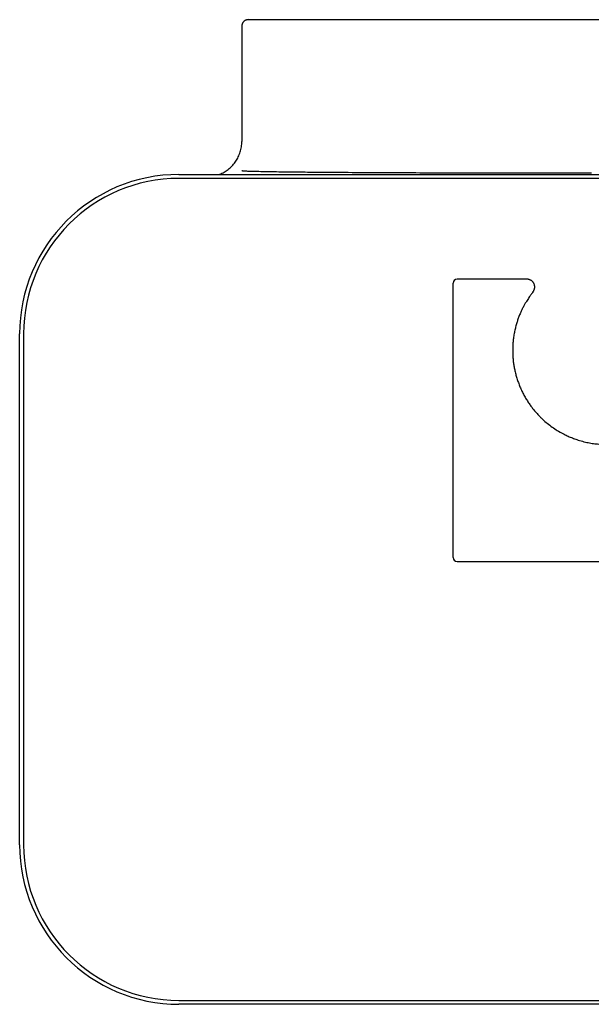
# Model space of a CAD drawing. Header units: millimetres. Extents: x 8 to 1894, y 12 to 2723.
# Tile 43 of 152: x 906 to 979, y 1323 to 1448. Entities that reach past the tile are written whole.
import ezdxf

# ---------------------------------------------------------------- set-up
doc = ezdxf.new("R2010")
doc.units = ezdxf.units.MM

msp = doc.modelspace()

# ---------------------------------------------------------------- linework, layer by layer
at = {"color": 7, "linetype": 'Continuous', "lineweight": 30}
for p, q in [((934.54, 1447.44), (934.54, 1432.74)), ((935.35, 1448.24), (1048.61, 1448.24)), ((926.54, 1428.54), (1040.43, 1428.54)), ((1040.23, 1428.04), (926.54, 1428.04)), ((961.47, 1379.79), (961.47, 1414.71)), ((970.86, 1415.21), (961.97, 1415.21)), ((970.86, 1415.21), (970.86, 1415.21)), ((906.24, 1343.24), (906.24, 1408.24)), ((906.74, 1408.24), (906.74, 1343.24)), ((961.97, 1379.29), (998.97, 1379.29)), ((926.54, 1323.44), (1066.11, 1323.44)), ((1066.11, 1322.94), (926.54, 1322.94))]:
    msp.add_line(p, q, dxfattribs=at)
for centre, radius, start, end in [((926.54, 1408.24), 20.3, 90, 180), ((926.54, 1408.24), 19.8, 90, 180), ((961.97, 1414.71), 0.5, 90, 180), ((961.97, 1379.79), 0.5, 180, 270), ((926.54, 1343.24), 20.3, 180, 270), ((926.54, 1343.24), 19.8, 180, 270)]:
    msp.add_arc(centre, radius, start, end, dxfattribs=at)
for points, knots in [([(935.35, 1448.24), (935.3, 1448.23), (935.23, 1448.23), (935.13, 1448.21), (935.05, 1448.18), (934.97, 1448.14), (934.89, 1448.09), (934.81, 1448.03), (934.75, 1447.96), (934.68, 1447.88), (934.63, 1447.79), (934.59, 1447.69), (934.56, 1447.57), (934.55, 1447.48), (934.55, 1447.44)], [0, 0, 0, 0, 0.106729, 0.189457, 0.245452, 0.325387, 0.413151, 0.47829, 0.553814, 0.641772, 0.717531, 0.802518, 0.89669, 1, 1, 1, 1]), ([(931.63, 1428.54), (931.71, 1428.56), (931.99, 1428.66), (932.44, 1428.91), (932.95, 1429.28), (933.4, 1429.72), (933.79, 1430.21), (933.99, 1430.58), (934.09, 1430.77)], [0, 0, 0, 0, 0.0772759, 0.2618207, 0.4463655, 0.6309104, 0.8154552, 1, 1, 1, 1]), ([(934.54, 1429.04), (934.54, 1429.04), (934.54, 1429.03), (934.54, 1429.03), (934.54, 1429.03), (934.56, 1429.03), (934.6, 1429.02), (934.65, 1429.01), (934.79, 1429), (935.01, 1428.99), (935.38, 1428.97), (935.85, 1428.96), (936.61, 1428.94), (937.55, 1428.92), (938.68, 1428.9), (940.18, 1428.88), (942.06, 1428.86), (944.32, 1428.84), (947.18, 1428.82), (950.64, 1428.79), (954.7, 1428.78), (958.76, 1428.76), (964.18, 1428.75), (970.95, 1428.74), (976.36, 1428.74), (979.07, 1428.74)], [0, 0, 0, 0, 0.000019, 0.000045, 0.000092, 0.000294, 0.001091, 0.002677, 0.004265, 0.010605, 0.016947, 0.029623, 0.042301, 0.067657, 0.09301, 0.118363, 0.16907, 0.219777, 0.270485, 0.361674, 0.452862, 0.544051, 0.63524, 0.81762, 1, 1, 1, 1]), ([(971.63, 1413.58), (971.63, 1413.58), (971.64, 1413.59), (971.65, 1413.61), (971.66, 1413.62), (971.67, 1413.64), (971.68, 1413.65), (971.7, 1413.67), (971.71, 1413.69), (971.73, 1413.73), (971.75, 1413.77), (971.78, 1413.83), (971.81, 1413.9), (971.83, 1413.98), (971.85, 1414.07), (971.86, 1414.16), (971.86, 1414.26), (971.85, 1414.36), (971.83, 1414.46), (971.8, 1414.56), (971.75, 1414.66), (971.7, 1414.75), (971.64, 1414.83), (971.57, 1414.92), (971.49, 1414.99), (971.4, 1415.06), (971.3, 1415.11), (971.21, 1415.15), (971.11, 1415.18), (971.01, 1415.2), (970.92, 1415.21), (970.87, 1415.21), (970.86, 1415.21)], [0, 0, 0, 0, 0.079767, 0.166548, 0.206852, 0.23014, 0.247031, 0.261685, 0.275687, 0.289933, 0.306949, 0.328955, 0.355795, 0.384729, 0.415497, 0.447937, 0.481544, 0.51592, 0.550804, 0.586028, 0.621486, 0.657105, 0.692838, 0.728649, 0.767618, 0.805652, 0.842749, 0.87898, 0.914385, 0.948984, 0.982776, 1, 1, 1, 1]), ([(971.63, 1413.58), (971.63, 1413.58), (971.62, 1413.56), (971.57, 1413.5), (971.5, 1413.41), (971.39, 1413.27), (971.27, 1413.1), (971.12, 1412.89), (970.97, 1412.65), (970.79, 1412.38), (970.61, 1412.07), (970.42, 1411.72), (970.22, 1411.34), (970.03, 1410.92), (969.85, 1410.48), (969.68, 1410.01), (969.53, 1409.52), (969.39, 1409), (969.26, 1408.43), (969.16, 1407.84), (969.1, 1407.29), (969.06, 1406.78), (969.05, 1406.31), (969.05, 1405.84), (969.07, 1405.35), (969.11, 1404.84), (969.18, 1404.33), (969.28, 1403.81), (969.39, 1403.27), (969.54, 1402.73), (969.72, 1402.19), (969.92, 1401.65), (970.15, 1401.11), (970.41, 1400.59), (970.69, 1400.09), (970.98, 1399.61), (971.29, 1399.17), (971.59, 1398.77), (971.96, 1398.32), (972.32, 1397.92), (972.69, 1397.55), (972.9, 1397.35), (973.01, 1397.25)], [0, 0, 0, 0, 0.0201915, 0.0494129, 0.0795274, 0.1096429, 0.1400524, 0.1704629, 0.2003383, 0.2304493, 0.2614268, 0.2924046, 0.3236164, 0.3548278, 0.3854651, 0.4143585, 0.4441111, 0.4738623, 0.5039173, 0.5339704, 0.5635442, 0.5844713, 0.6054094, 0.6263344, 0.6475306, 0.668741, 0.689935, 0.7116354, 0.7333541, 0.7550529, 0.777161, 0.7992903, 0.8213982, 0.8428929, 0.864407, 0.8859029, 0.9047212, 0.9235514, 0.9423708, 0.9679922, 0.983996, 1, 1, 1, 1]), ([(973.01, 1397.25), (973.21, 1397.08), (973.6, 1396.74), (974.24, 1396.27), (974.9, 1395.85), (975.54, 1395.5), (976.12, 1395.22), (976.66, 1395), (977.27, 1394.78), (977.94, 1394.57), (978.66, 1394.41), (979.35, 1394.29), (980.02, 1394.22), (980.68, 1394.18), (981.35, 1394.18), (982.02, 1394.22), (982.69, 1394.29), (983.32, 1394.4), (983.91, 1394.53), (984.47, 1394.68), (985.07, 1394.88), (985.72, 1395.13), (986.38, 1395.44), (986.97, 1395.76), (987.5, 1396.08), (987.98, 1396.41), (988.45, 1396.76), (988.9, 1397.14), (989.34, 1397.54), (989.75, 1397.95), (990.13, 1398.38), (990.48, 1398.81), (990.81, 1399.26), (991.12, 1399.72), (991.41, 1400.2), (991.68, 1400.7), (991.94, 1401.23), (992.17, 1401.78), (992.37, 1402.34), (992.54, 1402.9), (992.69, 1403.47), (992.8, 1404.03), (992.89, 1404.58), (992.95, 1405.12), (992.98, 1405.66), (992.99, 1406.18), (992.98, 1406.7), (992.94, 1407.24), (992.88, 1407.8), (992.78, 1408.38), (992.66, 1408.94), (992.52, 1409.47), (992.37, 1409.97), (992.21, 1410.42), (992.04, 1410.82), (991.88, 1411.19), (991.71, 1411.53), (991.55, 1411.85), (991.38, 1412.14), (991.22, 1412.41), (991.07, 1412.65), (990.93, 1412.87), (990.79, 1413.07), (990.67, 1413.23), (990.57, 1413.37), (990.49, 1413.48), (990.43, 1413.55), (990.4, 1413.59), (990.4, 1413.59), (990.4, 1413.59)], [0, 0, 0, 0, 0.017341, 0.034683, 0.0522, 0.069717, 0.082642, 0.095576, 0.108501, 0.125387, 0.142272, 0.157559, 0.171888, 0.186668, 0.201448, 0.216407, 0.231365, 0.246088, 0.25886, 0.271639, 0.284411, 0.301092, 0.317772, 0.332867, 0.345796, 0.358733, 0.371662, 0.38476, 0.397866, 0.410963, 0.423252, 0.43555, 0.447838, 0.46031, 0.472793, 0.485265, 0.498766, 0.512281, 0.525782, 0.539561, 0.553355, 0.567135, 0.580788, 0.594452, 0.608106, 0.621981, 0.635867, 0.649744, 0.666977, 0.684756, 0.702535, 0.720506, 0.738478, 0.756141, 0.772028, 0.787995, 0.803962, 0.820083, 0.836204, 0.852481, 0.868757, 0.885118, 0.901778, 0.918925, 0.936071, 0.95337, 0.970669, 0.987669, 1, 1, 1, 1])]:
    msp.add_open_spline(points, degree=3, knots=knots, dxfattribs=at)
msp.add_open_spline([(934.09, 1430.77), (934.14, 1430.87), (934.23, 1431.08), (934.34, 1431.4), (934.43, 1431.73), (934.5, 1432.06), (934.54, 1432.4), (934.54, 1432.62), (934.54, 1432.74)], degree=3, dxfattribs=at)

doc.saveas('drawing.dxf')
